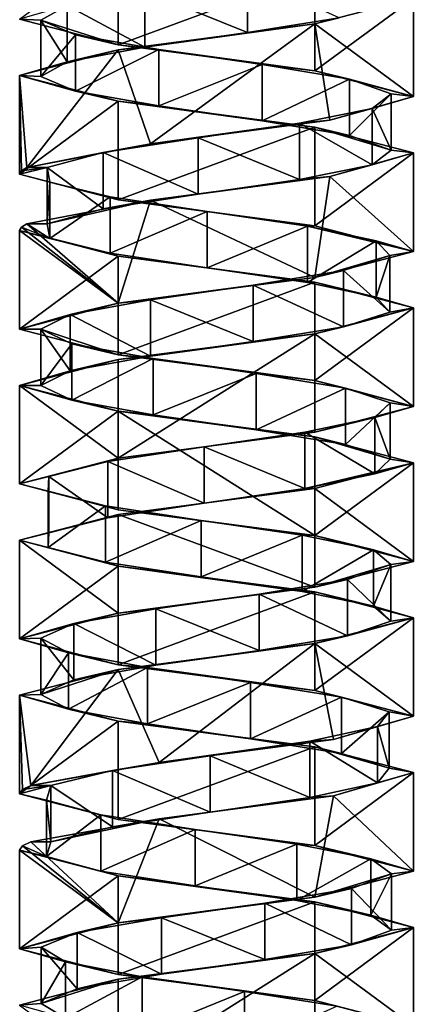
# Model space of a CAD drawing. Header units: millimetres. Extents: x -112 to 112, y -106 to 1587.
# Tile 102 of 158: x 48 to 62, y 808 to 843. Entities that reach past the tile are written whole.
import ezdxf

# ---------------------------------------------------------------- set-up
doc = ezdxf.new("R2010")
doc.units = ezdxf.units.MM
doc.header["$LTSCALE"] = 65.185185
for name, color, linetype in [('536', 7, 'CONTINUOUS'), ('537', 7, 'CONTINUOUS'), ('538', 7, 'CONTINUOUS'), ('539', 7, 'CONTINUOUS'), ('540', 7, 'CONTINUOUS'), ('541', 7, 'CONTINUOUS'), ('542', 7, 'CONTINUOUS'), ('543', 7, 'CONTINUOUS'), ('544', 7, 'CONTINUOUS'), ('658', 7, 'CONTINUOUS'), ('659', 7, 'CONTINUOUS'), ('660', 7, 'CONTINUOUS'), ('661', 7, 'CONTINUOUS'), ('662', 7, 'CONTINUOUS'), ('663', 7, 'CONTINUOUS'), ('664', 7, 'CONTINUOUS'), ('732', 7, 'CONTINUOUS'), ('733', 7, 'CONTINUOUS'), ('734', 7, 'CONTINUOUS'), ('735', 7, 'CONTINUOUS'), ('736', 7, 'CONTINUOUS'), ('737', 7, 'CONTINUOUS'), ('738', 7, 'CONTINUOUS')]:
    doc.layers.add(name, color=color, linetype=linetype)

msp = doc.modelspace()

# ---------------------------------------------------------------- linework, layer by layer
at = {"layer": '536', "linetype": 'CONTINUOUS'}
for points in [[(52.452, 843.707, 5.707), (56.1, 842.23, 6.152), (56.1, 844.23, 6.152), (52.452, 843.707, 5.707)], [(56.1, 842.23, 6.152), (59.367, 842.752, 4.471), (56.1, 844.23, 6.152), (56.1, 842.23, 6.152)], [(49.685, 843.185, 3.289), (52.452, 841.707, 5.707), (52.452, 843.707, 5.707), (49.685, 843.185, 3.289)], [(52.452, 841.707, 5.707), (56.1, 842.23, 6.152), (52.452, 843.707, 5.707), (52.452, 841.707, 5.707)], [(48.756, 842.663, -0.266), (49.685, 841.185, 3.289), (49.685, 843.185, 3.289), (48.756, 842.663, -0.266)], [(49.685, 841.185, 3.289), (52.452, 841.707, 5.707), (49.685, 843.185, 3.289), (49.685, 841.185, 3.289)], [(48.756, 840.663, -0.266), (49.685, 841.185, 3.289), (48.756, 842.663, -0.266), (48.756, 840.663, -0.266)], [(49.985, 842.14, -3.729), (48.756, 840.663, -0.266), (48.756, 842.663, -0.266), (49.985, 842.14, -3.729)], [(49.985, 840.14, -3.729), (48.756, 840.663, -0.266), (49.985, 842.14, -3.729), (49.985, 840.14, -3.729)], [(52.947, 841.618, -5.903), (49.985, 840.14, -3.729), (49.985, 842.14, -3.729), (52.947, 841.618, -5.903)], [(52.947, 839.618, -5.903), (49.985, 840.14, -3.729), (52.947, 841.618, -5.903), (52.947, 839.618, -5.903)], [(56.62, 841.096, -6.036), (52.947, 839.618, -5.903), (52.947, 841.618, -5.903), (56.62, 841.096, -6.036)], [(56.62, 839.096, -6.036), (52.947, 839.618, -5.903), (56.62, 841.096, -6.036), (56.62, 839.096, -6.036)], [(59.732, 840.573, -4.083), (56.62, 839.096, -6.036), (56.62, 841.096, -6.036), (59.732, 840.573, -4.083)], [(59.732, 838.573, -4.083), (56.62, 839.096, -6.036), (59.732, 840.573, -4.083), (59.732, 838.573, -4.083)], [(61.209, 840.051, -0.718), (59.732, 838.573, -4.083), (59.732, 840.573, -4.083), (61.209, 840.051, -0.718)], [(61.209, 838.051, -0.718), (59.732, 838.573, -4.083), (61.209, 840.051, -0.718), (61.209, 838.051, -0.718)], [(60.539, 839.528, 2.895), (61.209, 838.051, -0.718), (61.209, 840.051, -0.718), (60.539, 839.528, 2.895)], [(57.954, 839.006, 5.508), (60.539, 837.528, 2.895), (60.539, 839.528, 2.895), (57.954, 839.006, 5.508)], [(60.539, 837.528, 2.895), (61.209, 838.051, -0.718), (60.539, 839.528, 2.895), (60.539, 837.528, 2.895)], [(54.348, 838.484, 6.216), (57.954, 837.006, 5.508), (57.954, 839.006, 5.508), (54.348, 838.484, 6.216)], [(57.954, 837.006, 5.508), (60.539, 837.528, 2.895), (57.954, 839.006, 5.508), (57.954, 837.006, 5.508)], [(50.968, 837.961, 4.775), (54.348, 836.484, 6.216), (54.348, 838.484, 6.216), (50.968, 837.961, 4.775)], [(54.348, 836.484, 6.216), (57.954, 837.006, 5.508), (54.348, 838.484, 6.216), (54.348, 836.484, 6.216)], [(48.981, 837.439, 1.684), (50.968, 835.961, 4.775), (50.968, 837.961, 4.775), (48.981, 837.439, 1.684)], [(50.968, 835.961, 4.775), (54.348, 836.484, 6.216), (50.968, 837.961, 4.775), (50.968, 835.961, 4.775)], [(48.981, 835.439, 1.684), (50.968, 835.961, 4.775), (48.981, 837.439, 1.684), (48.981, 835.439, 1.684)]]:
    msp.add_3dface(points, dxfattribs=at)
at = {"layer": '537', "linetype": 'CONTINUOUS'}
for points in [[(62, 843.45), (59.367, 842.752, 4.471), (58.5, 842.533, 6.062), (62, 843.45)], [(58.5, 842.533, 6.062), (52.452, 841.707, 5.707), (51.5, 841.617, 6.062), (58.5, 842.533, 6.062)], [(56.1, 842.23, 6.152), (52.452, 841.707, 5.707), (58.5, 842.533, 6.062), (56.1, 842.23, 6.152)], [(59.367, 842.752, 4.471), (56.1, 842.23, 6.152), (58.5, 842.533, 6.062), (59.367, 842.752, 4.471)], [(51.5, 841.617, 6.062), (49.685, 841.185, 3.289), (48, 840.7), (51.5, 841.617, 6.062)], [(52.452, 841.707, 5.707), (49.685, 841.185, 3.289), (51.5, 841.617, 6.062), (52.452, 841.707, 5.707)], [(49.685, 841.185, 3.289), (48.756, 840.663, -0.266), (48, 840.7), (49.685, 841.185, 3.289)], [(48.756, 840.663, -0.266), (49.985, 840.14, -3.729), (48, 840.7), (48.756, 840.663, -0.266)], [(48, 840.7), (49.985, 840.14, -3.729), (51.5, 839.783, -6.062), (48, 840.7)], [(49.985, 840.14, -3.729), (52.947, 839.618, -5.903), (51.5, 839.783, -6.062), (49.985, 840.14, -3.729)], [(52.947, 839.618, -5.903), (56.62, 839.096, -6.036), (51.5, 839.783, -6.062), (52.947, 839.618, -5.903)], [(51.5, 839.783, -6.062), (56.62, 839.096, -6.036), (58.5, 838.867, -6.062), (51.5, 839.783, -6.062)], [(56.62, 839.096, -6.036), (59.732, 838.573, -4.083), (58.5, 838.867, -6.062), (56.62, 839.096, -6.036)], [(59.732, 838.573, -4.083), (61.209, 838.051, -0.718), (58.5, 838.867, -6.062), (59.732, 838.573, -4.083)], [(58.5, 838.867, -6.062), (61.209, 838.051, -0.718), (62, 837.95), (58.5, 838.867, -6.062)], [(62, 837.95), (60.539, 837.528, 2.895), (59.036, 837.113, 5.719), (62, 837.95)], [(61.209, 838.051, -0.718), (60.539, 837.528, 2.895), (62, 837.95), (61.209, 838.051, -0.718)], [(60.539, 837.528, 2.895), (57.954, 837.006, 5.508), (59.036, 837.113, 5.719), (60.539, 837.528, 2.895)], [(59.036, 837.113, 5.719), (54.348, 836.484, 6.216), (52.654, 836.276, 6.595), (59.036, 837.113, 5.719)], [(57.954, 837.006, 5.508), (54.348, 836.484, 6.216), (59.036, 837.113, 5.719), (57.954, 837.006, 5.508)], [(54.348, 836.484, 6.216), (50.968, 835.961, 4.775), (52.654, 836.276, 6.595), (54.348, 836.484, 6.216)], [(52.654, 836.276, 6.595), (48.981, 835.439, 1.684), (48.259, 835.439, 1.886), (52.654, 836.276, 6.595)], [(50.968, 835.961, 4.775), (48.981, 835.439, 1.684), (52.654, 836.276, 6.595), (50.968, 835.961, 4.775)]]:
    msp.add_3dface(points, dxfattribs=at)
at = {"layer": '538', "linetype": 'CONTINUOUS'}
for points in [[(48.756, 842.663, -0.266), (49.685, 843.185, 3.289), (48, 842.7), (48.756, 842.663, -0.266)], [(51.5, 841.783, -6.062), (48.756, 842.663, -0.266), (48, 842.7), (51.5, 841.783, -6.062)], [(49.985, 842.14, -3.729), (48.756, 842.663, -0.266), (51.5, 841.783, -6.062), (49.985, 842.14, -3.729)], [(52.947, 841.618, -5.903), (49.985, 842.14, -3.729), (51.5, 841.783, -6.062), (52.947, 841.618, -5.903)], [(58.5, 840.867, -6.062), (52.947, 841.618, -5.903), (51.5, 841.783, -6.062), (58.5, 840.867, -6.062)], [(56.62, 841.096, -6.036), (52.947, 841.618, -5.903), (58.5, 840.867, -6.062), (56.62, 841.096, -6.036)], [(59.732, 840.573, -4.083), (56.62, 841.096, -6.036), (58.5, 840.867, -6.062), (59.732, 840.573, -4.083)], [(62, 839.95), (59.732, 840.573, -4.083), (58.5, 840.867, -6.062), (62, 839.95)], [(61.209, 840.051, -0.718), (59.732, 840.573, -4.083), (62, 839.95), (61.209, 840.051, -0.718)], [(60.539, 839.528, 2.895), (61.209, 840.051, -0.718), (62, 839.95), (60.539, 839.528, 2.895)], [(59.036, 839.113, 5.719), (60.539, 839.528, 2.895), (62, 839.95), (59.036, 839.113, 5.719)], [(57.954, 839.006, 5.508), (60.539, 839.528, 2.895), (59.036, 839.113, 5.719), (57.954, 839.006, 5.508)], [(52.654, 838.276, 6.595), (57.954, 839.006, 5.508), (59.036, 839.113, 5.719), (52.654, 838.276, 6.595)], [(54.348, 838.484, 6.216), (57.954, 839.006, 5.508), (52.654, 838.276, 6.595), (54.348, 838.484, 6.216)], [(48.259, 837.439, 1.886), (50.968, 837.961, 4.775), (52.654, 838.276, 6.595), (48.259, 837.439, 1.886)], [(50.968, 837.961, 4.775), (54.348, 838.484, 6.216), (52.654, 838.276, 6.595), (50.968, 837.961, 4.775)], [(48.981, 837.439, 1.684), (50.968, 837.961, 4.775), (48.259, 837.439, 1.886), (48.981, 837.439, 1.684)]]:
    msp.add_3dface(points, dxfattribs=at)
at = {"layer": '539', "linetype": 'CONTINUOUS'}
for points in [[(48.981, 835.439, 1.684), (48.981, 837.439, 1.684), (49.075, 836.916, -1.989), (48.981, 835.439, 1.684)], [(49.075, 834.916, -1.989), (48.981, 835.439, 1.684), (49.075, 836.916, -1.989), (49.075, 834.916, -1.989)], [(51.217, 836.394, -4.975), (49.075, 834.916, -1.989), (49.075, 836.916, -1.989), (51.217, 836.394, -4.975)], [(51.217, 834.394, -4.975), (49.075, 834.916, -1.989), (51.217, 836.394, -4.975), (51.217, 834.394, -4.975)], [(54.667, 835.872, -6.241), (51.217, 834.394, -4.975), (51.217, 836.394, -4.975), (54.667, 835.872, -6.241)], [(54.667, 833.872, -6.241), (51.217, 834.394, -4.975), (54.667, 835.872, -6.241), (54.667, 833.872, -6.241)], [(58.232, 835.349, -5.349), (54.667, 833.872, -6.241), (54.667, 835.872, -6.241), (58.232, 835.349, -5.349)], [(58.232, 833.349, -5.349), (54.667, 833.872, -6.241), (58.232, 835.349, -5.349), (58.232, 833.349, -5.349)], [(60.68, 834.827, -2.608), (58.232, 833.349, -5.349), (58.232, 835.349, -5.349), (60.68, 834.827, -2.608)], [(60.68, 832.827, -2.608), (58.232, 833.349, -5.349), (60.68, 834.827, -2.608), (60.68, 832.827, -2.608)], [(61.164, 834.304, 1.034), (60.68, 832.827, -2.608), (60.68, 834.827, -2.608), (61.164, 834.304, 1.034)], [(59.517, 833.782, 4.319), (61.164, 832.304, 1.034), (61.164, 834.304, 1.034), (59.517, 833.782, 4.319)], [(61.164, 832.304, 1.034), (60.68, 832.827, -2.608), (61.164, 834.304, 1.034), (61.164, 832.304, 1.034)], [(56.309, 833.26, 6.111), (59.517, 831.782, 4.319), (59.517, 833.782, 4.319), (56.309, 833.26, 6.111)], [(59.517, 831.782, 4.319), (61.164, 832.304, 1.034), (59.517, 833.782, 4.319), (59.517, 831.782, 4.319)], [(52.648, 832.737, 5.791), (56.309, 831.26, 6.111), (56.309, 833.26, 6.111), (52.648, 832.737, 5.791)], [(56.309, 831.26, 6.111), (59.517, 831.782, 4.319), (56.309, 833.26, 6.111), (56.309, 831.26, 6.111)], [(49.801, 832.215, 3.468), (52.648, 830.737, 5.791), (52.648, 832.737, 5.791), (49.801, 832.215, 3.468)], [(52.648, 830.737, 5.791), (56.309, 831.26, 6.111), (52.648, 832.737, 5.791), (52.648, 830.737, 5.791)], [(48.75, 831.693, -0.053), (49.801, 830.215, 3.468), (49.801, 832.215, 3.468), (48.75, 831.693, -0.053)], [(49.801, 830.215, 3.468), (52.648, 830.737, 5.791), (49.801, 832.215, 3.468), (49.801, 830.215, 3.468)], [(48.75, 829.693, -0.053), (49.801, 830.215, 3.468), (48.75, 831.693, -0.053), (48.75, 829.693, -0.053)], [(49.86, 831.17, -3.556), (48.75, 829.693, -0.053), (48.75, 831.693, -0.053), (49.86, 831.17, -3.556)], [(49.86, 829.17, -3.556), (48.75, 829.693, -0.053), (49.86, 831.17, -3.556), (49.86, 829.17, -3.556)], [(52.747, 830.648, -5.83), (49.86, 829.17, -3.556), (49.86, 831.17, -3.556), (52.747, 830.648, -5.83)], [(52.747, 828.648, -5.83), (49.86, 829.17, -3.556), (52.747, 830.648, -5.83), (52.747, 828.648, -5.83)], [(56.413, 830.125, -6.088), (52.747, 828.648, -5.83), (52.747, 830.648, -5.83), (56.413, 830.125, -6.088)], [(56.413, 828.125, -6.088), (52.747, 828.648, -5.83), (56.413, 830.125, -6.088), (56.413, 828.125, -6.088)], [(59.59, 829.603, -4.242), (56.413, 828.125, -6.088), (56.413, 830.125, -6.088), (59.59, 829.603, -4.242)], [(59.59, 827.603, -4.242), (56.413, 828.125, -6.088), (59.59, 829.603, -4.242), (59.59, 827.603, -4.242)], [(61.181, 829.081, -0.929), (59.59, 827.603, -4.242), (59.59, 829.603, -4.242), (61.181, 829.081, -0.929)], [(61.181, 827.081, -0.929), (59.59, 827.603, -4.242), (61.181, 829.081, -0.929), (61.181, 827.081, -0.929)], [(60.634, 828.558, 2.705), (61.181, 827.081, -0.929), (61.181, 829.081, -0.929), (60.634, 828.558, 2.705)], [(58.14, 828.036, 5.404), (60.634, 826.558, 2.705), (60.634, 828.558, 2.705), (58.14, 828.036, 5.404)], [(60.634, 826.558, 2.705), (61.181, 827.081, -0.929), (60.634, 828.558, 2.705), (60.634, 826.558, 2.705)], [(54.561, 827.513, 6.235), (58.14, 826.036, 5.404), (58.14, 828.036, 5.404), (54.561, 827.513, 6.235)], [(58.14, 826.036, 5.404), (60.634, 826.558, 2.705), (58.14, 828.036, 5.404), (58.14, 826.036, 5.404)], [(51.133, 826.991, 4.91), (54.561, 825.513, 6.235), (54.561, 827.513, 6.235), (51.133, 826.991, 4.91)], [(54.561, 825.513, 6.235), (58.14, 826.036, 5.404), (54.561, 827.513, 6.235), (54.561, 825.513, 6.235)], [(49.042, 826.469, 1.888), (51.133, 824.991, 4.91), (51.133, 826.991, 4.91), (49.042, 826.469, 1.888)], [(51.133, 824.991, 4.91), (54.561, 825.513, 6.235), (51.133, 826.991, 4.91), (51.133, 824.991, 4.91)], [(49.011, 825.946, -1.786), (49.042, 824.469, 1.888), (49.042, 826.469, 1.888), (49.011, 825.946, -1.786)], [(49.042, 824.469, 1.888), (51.133, 824.991, 4.91), (49.042, 826.469, 1.888), (49.042, 824.469, 1.888)], [(49.011, 823.946, -1.786), (49.042, 824.469, 1.888), (49.011, 825.946, -1.786), (49.011, 823.946, -1.786)], [(51.05, 825.424, -4.843), (49.011, 823.946, -1.786), (49.011, 825.946, -1.786), (51.05, 825.424, -4.843)], [(51.05, 823.424, -4.843), (49.011, 823.946, -1.786), (51.05, 825.424, -4.843), (51.05, 823.424, -4.843)], [(54.455, 824.901, -6.226), (51.05, 823.424, -4.843), (51.05, 825.424, -4.843), (54.455, 824.901, -6.226)], [(54.455, 822.901, -6.226), (51.05, 823.424, -4.843), (54.455, 824.901, -6.226), (54.455, 822.901, -6.226)], [(58.048, 824.379, -5.457), (54.455, 822.901, -6.226), (54.455, 824.901, -6.226), (58.048, 824.379, -5.457)], [(58.048, 822.379, -5.457), (54.455, 822.901, -6.226), (58.048, 824.379, -5.457), (58.048, 822.379, -5.457)], [(60.587, 823.857, -2.801), (58.048, 822.379, -5.457), (58.048, 824.379, -5.457), (60.587, 823.857, -2.801)], [(60.587, 821.857, -2.801), (58.048, 822.379, -5.457), (60.587, 823.857, -2.801), (60.587, 821.857, -2.801)], [(61.196, 823.334, 0.824), (60.587, 821.857, -2.801), (60.587, 823.857, -2.801), (61.196, 823.334, 0.824)], [(59.662, 822.812, 4.163), (61.196, 821.334, 0.824), (61.196, 823.334, 0.824), (59.662, 822.812, 4.163)], [(61.196, 821.334, 0.824), (60.587, 821.857, -2.801), (61.196, 823.334, 0.824), (61.196, 821.334, 0.824)], [(56.517, 822.29, 6.063), (59.662, 820.812, 4.163), (59.662, 822.812, 4.163), (56.517, 822.29, 6.063)], [(59.662, 820.812, 4.163), (61.196, 821.334, 0.824), (59.662, 822.812, 4.163), (59.662, 820.812, 4.163)], [(52.847, 821.767, 5.867), (56.517, 820.29, 6.063), (56.517, 822.29, 6.063), (52.847, 821.767, 5.867)], [(56.517, 820.29, 6.063), (59.662, 820.812, 4.163), (56.517, 822.29, 6.063), (56.517, 820.29, 6.063)], [(49.922, 821.245, 3.643), (52.847, 819.767, 5.867), (52.847, 821.767, 5.867), (49.922, 821.245, 3.643)], [(52.847, 819.767, 5.867), (56.517, 820.29, 6.063), (52.847, 821.767, 5.867), (52.847, 819.767, 5.867)], [(48.752, 820.722, 0.16), (49.922, 819.245, 3.643), (49.922, 821.245, 3.643), (48.752, 820.722, 0.16)], [(49.922, 819.245, 3.643), (52.847, 819.767, 5.867), (49.922, 821.245, 3.643), (49.922, 819.245, 3.643)], [(48.752, 818.722, 0.16), (49.922, 819.245, 3.643), (48.752, 820.722, 0.16), (48.752, 818.722, 0.16)], [(49.742, 820.2, -3.379), (48.752, 818.722, 0.16), (48.752, 820.722, 0.16), (49.742, 820.2, -3.379)], [(49.742, 818.2, -3.379), (48.752, 818.722, 0.16), (49.742, 820.2, -3.379), (49.742, 818.2, -3.379)], [(52.55, 819.678, -5.75), (49.742, 818.2, -3.379), (49.742, 820.2, -3.379), (52.55, 819.678, -5.75)], [(52.55, 817.678, -5.75), (49.742, 818.2, -3.379), (52.55, 819.678, -5.75), (52.55, 817.678, -5.75)], [(56.205, 819.155, -6.133), (52.55, 817.678, -5.75), (52.55, 819.678, -5.75), (56.205, 819.155, -6.133)], [(56.205, 817.155, -6.133), (52.55, 817.678, -5.75), (56.205, 819.155, -6.133), (56.205, 817.155, -6.133)], [(59.443, 818.633, -4.396), (56.205, 817.155, -6.133), (56.205, 819.155, -6.133), (59.443, 818.633, -4.396)], [(59.443, 816.633, -4.396), (56.205, 817.155, -6.133), (59.443, 818.633, -4.396), (59.443, 816.633, -4.396)], [(61.145, 818.11, -1.139), (59.443, 816.633, -4.396), (59.443, 818.633, -4.396), (61.145, 818.11, -1.139)], [(61.145, 816.11, -1.139), (59.443, 816.633, -4.396), (61.145, 818.11, -1.139), (61.145, 816.11, -1.139)], [(60.723, 817.588, 2.511), (61.145, 816.11, -1.139), (61.145, 818.11, -1.139), (60.723, 817.588, 2.511)], [(58.323, 817.066, 5.294), (60.723, 815.588, 2.511), (60.723, 817.588, 2.511), (58.323, 817.066, 5.294)], [(60.723, 815.588, 2.511), (61.145, 816.11, -1.139), (60.723, 817.588, 2.511), (60.723, 815.588, 2.511)], [(54.774, 816.543, 6.246), (58.323, 815.066, 5.294), (58.323, 817.066, 5.294), (54.774, 816.543, 6.246)], [(58.323, 815.066, 5.294), (60.723, 815.588, 2.511), (58.323, 817.066, 5.294), (58.323, 815.066, 5.294)], [(51.303, 816.021, 5.039), (54.774, 814.543, 6.246), (54.774, 816.543, 6.246), (51.303, 816.021, 5.039)], [(54.774, 814.543, 6.246), (58.323, 815.066, 5.294), (54.774, 816.543, 6.246), (54.774, 814.543, 6.246)], [(49.11, 815.499, 2.09), (51.303, 814.021, 5.039), (51.303, 816.021, 5.039), (49.11, 815.499, 2.09)], [(51.303, 814.021, 5.039), (54.774, 814.543, 6.246), (51.303, 816.021, 5.039), (51.303, 814.021, 5.039)], [(49.11, 813.499, 2.09), (51.303, 814.021, 5.039), (49.11, 815.499, 2.09), (49.11, 813.499, 2.09)]]:
    msp.add_3dface(points, dxfattribs=at)
at = {"layer": '540', "linetype": 'CONTINUOUS'}
for points in [[(48.259, 835.439, 1.886), (49.075, 834.916, -1.989), (48.065, 835.319, 0.952), (48.259, 835.439, 1.886)], [(48.259, 835.439, 1.886), (48.981, 835.439, 1.684), (49.075, 834.916, -1.989), (48.259, 835.439, 1.886)], [(48.065, 835.319, 0.952), (49.075, 834.916, -1.989), (48, 835.2), (48.065, 835.319, 0.952)], [(49.075, 834.916, -1.989), (51.217, 834.394, -4.975), (48, 835.2), (49.075, 834.916, -1.989)], [(48, 835.2), (51.217, 834.394, -4.975), (51.5, 834.283, -6.062), (48, 835.2)], [(51.217, 834.394, -4.975), (54.667, 833.872, -6.241), (51.5, 834.283, -6.062), (51.217, 834.394, -4.975)], [(51.5, 834.283, -6.062), (54.667, 833.872, -6.241), (58.5, 833.367, -6.062), (51.5, 834.283, -6.062)], [(54.667, 833.872, -6.241), (58.232, 833.349, -5.349), (58.5, 833.367, -6.062), (54.667, 833.872, -6.241)], [(58.232, 833.349, -5.349), (60.68, 832.827, -2.608), (58.5, 833.367, -6.062), (58.232, 833.349, -5.349)], [(60.68, 832.827, -2.608), (62, 832.45), (58.5, 833.367, -6.062), (60.68, 832.827, -2.608)], [(60.68, 832.827, -2.608), (61.164, 832.304, 1.034), (62, 832.45), (60.68, 832.827, -2.608)], [(62, 832.45), (59.517, 831.782, 4.319), (58.5, 831.533, 6.062), (62, 832.45)], [(61.164, 832.304, 1.034), (59.517, 831.782, 4.319), (62, 832.45), (61.164, 832.304, 1.034)], [(59.517, 831.782, 4.319), (56.309, 831.26, 6.111), (58.5, 831.533, 6.062), (59.517, 831.782, 4.319)], [(58.5, 831.533, 6.062), (52.648, 830.737, 5.791), (51.5, 830.617, 6.062), (58.5, 831.533, 6.062)], [(56.309, 831.26, 6.111), (52.648, 830.737, 5.791), (58.5, 831.533, 6.062), (56.309, 831.26, 6.111)], [(51.5, 830.617, 6.062), (49.801, 830.215, 3.468), (48, 829.7), (51.5, 830.617, 6.062)], [(52.648, 830.737, 5.791), (49.801, 830.215, 3.468), (51.5, 830.617, 6.062), (52.648, 830.737, 5.791)], [(49.801, 830.215, 3.468), (48.75, 829.693, -0.053), (48, 829.7), (49.801, 830.215, 3.468)], [(48.75, 829.693, -0.053), (49.86, 829.17, -3.556), (48, 829.7), (48.75, 829.693, -0.053)], [(48, 829.7), (49.86, 829.17, -3.556), (51.5, 828.783, -6.062), (48, 829.7)], [(49.86, 829.17, -3.556), (52.747, 828.648, -5.83), (51.5, 828.783, -6.062), (49.86, 829.17, -3.556)], [(52.747, 828.648, -5.83), (56.413, 828.125, -6.088), (51.5, 828.783, -6.062), (52.747, 828.648, -5.83)], [(51.5, 828.783, -6.062), (56.413, 828.125, -6.088), (58.5, 827.867, -6.062), (51.5, 828.783, -6.062)], [(56.413, 828.125, -6.088), (59.59, 827.603, -4.242), (58.5, 827.867, -6.062), (56.413, 828.125, -6.088)], [(59.59, 827.603, -4.242), (61.181, 827.081, -0.929), (58.5, 827.867, -6.062), (59.59, 827.603, -4.242)], [(58.5, 827.867, -6.062), (61.181, 827.081, -0.929), (62, 826.95), (58.5, 827.867, -6.062)], [(61.181, 827.081, -0.929), (60.634, 826.558, 2.705), (62, 826.95), (61.181, 827.081, -0.929)], [(60.634, 826.558, 2.705), (58.14, 826.036, 5.404), (62, 826.95), (60.634, 826.558, 2.705)], [(62, 826.95), (58.14, 826.036, 5.404), (58.5, 826.033, 6.062), (62, 826.95)], [(58.5, 826.033, 6.062), (54.561, 825.513, 6.235), (51.5, 825.117, 6.062), (58.5, 826.033, 6.062)], [(58.14, 826.036, 5.404), (54.561, 825.513, 6.235), (58.5, 826.033, 6.062), (58.14, 826.036, 5.404)], [(54.561, 825.513, 6.235), (51.133, 824.991, 4.91), (51.5, 825.117, 6.062), (54.561, 825.513, 6.235)], [(51.5, 825.117, 6.062), (49.042, 824.469, 1.888), (48, 824.2), (51.5, 825.117, 6.062)], [(51.133, 824.991, 4.91), (49.042, 824.469, 1.888), (51.5, 825.117, 6.062), (51.133, 824.991, 4.91)], [(49.042, 824.469, 1.888), (49.011, 823.946, -1.786), (48, 824.2), (49.042, 824.469, 1.888)], [(49.011, 823.946, -1.786), (51.05, 823.424, -4.843), (48, 824.2), (49.011, 823.946, -1.786)], [(48, 824.2), (51.05, 823.424, -4.843), (51.5, 823.283, -6.062), (48, 824.2)], [(51.05, 823.424, -4.843), (54.455, 822.901, -6.226), (51.5, 823.283, -6.062), (51.05, 823.424, -4.843)], [(54.455, 822.901, -6.226), (58.048, 822.379, -5.457), (51.5, 823.283, -6.062), (54.455, 822.901, -6.226)], [(51.5, 823.283, -6.062), (58.048, 822.379, -5.457), (58.5, 822.367, -6.062), (51.5, 823.283, -6.062)], [(58.048, 822.379, -5.457), (60.587, 821.857, -2.801), (58.5, 822.367, -6.062), (58.048, 822.379, -5.457)], [(58.5, 822.367, -6.062), (60.587, 821.857, -2.801), (62, 821.45), (58.5, 822.367, -6.062)], [(60.587, 821.857, -2.801), (61.196, 821.334, 0.824), (62, 821.45), (60.587, 821.857, -2.801)], [(62, 821.45), (59.662, 820.812, 4.163), (58.5, 820.533, 6.062), (62, 821.45)], [(61.196, 821.334, 0.824), (59.662, 820.812, 4.163), (62, 821.45), (61.196, 821.334, 0.824)], [(59.662, 820.812, 4.163), (56.517, 820.29, 6.063), (58.5, 820.533, 6.062), (59.662, 820.812, 4.163)], [(58.5, 820.533, 6.062), (52.847, 819.767, 5.867), (51.5, 819.617, 6.062), (58.5, 820.533, 6.062)], [(56.517, 820.29, 6.063), (52.847, 819.767, 5.867), (58.5, 820.533, 6.062), (56.517, 820.29, 6.063)], [(52.847, 819.767, 5.867), (49.922, 819.245, 3.643), (51.5, 819.617, 6.062), (52.847, 819.767, 5.867)], [(51.5, 819.617, 6.062), (48.752, 818.722, 0.16), (48, 818.7), (51.5, 819.617, 6.062)], [(49.922, 819.245, 3.643), (48.752, 818.722, 0.16), (51.5, 819.617, 6.062), (49.922, 819.245, 3.643)], [(48.752, 818.722, 0.16), (49.742, 818.2, -3.379), (48, 818.7), (48.752, 818.722, 0.16)], [(48, 818.7), (49.742, 818.2, -3.379), (51.5, 817.783, -6.062), (48, 818.7)], [(49.742, 818.2, -3.379), (52.55, 817.678, -5.75), (51.5, 817.783, -6.062), (49.742, 818.2, -3.379)], [(52.55, 817.678, -5.75), (56.205, 817.155, -6.133), (51.5, 817.783, -6.062), (52.55, 817.678, -5.75)], [(51.5, 817.783, -6.062), (56.205, 817.155, -6.133), (58.5, 816.867, -6.062), (51.5, 817.783, -6.062)], [(56.205, 817.155, -6.133), (59.443, 816.633, -4.396), (58.5, 816.867, -6.062), (56.205, 817.155, -6.133)], [(59.443, 816.633, -4.396), (61.145, 816.11, -1.139), (58.5, 816.867, -6.062), (59.443, 816.633, -4.396)], [(58.5, 816.867, -6.062), (61.145, 816.11, -1.139), (62, 815.95), (58.5, 816.867, -6.062)], [(62, 815.95), (60.723, 815.588, 2.511), (59.165, 815.133, 5.626), (62, 815.95)], [(61.145, 816.11, -1.139), (60.723, 815.588, 2.511), (62, 815.95), (61.145, 816.11, -1.139)], [(60.723, 815.588, 2.511), (58.323, 815.066, 5.294), (59.165, 815.133, 5.626), (60.723, 815.588, 2.511)], [(59.165, 815.133, 5.626), (54.774, 814.543, 6.246), (52.956, 814.316, 6.695), (59.165, 815.133, 5.626)], [(58.323, 815.066, 5.294), (54.774, 814.543, 6.246), (59.165, 815.133, 5.626), (58.323, 815.066, 5.294)], [(54.774, 814.543, 6.246), (51.303, 814.021, 5.039), (52.956, 814.316, 6.695), (54.774, 814.543, 6.246)], [(52.956, 814.316, 6.695), (49.11, 813.499, 2.09), (48.403, 813.499, 2.341), (52.956, 814.316, 6.695)], [(51.303, 814.021, 5.039), (49.11, 813.499, 2.09), (52.956, 814.316, 6.695), (51.303, 814.021, 5.039)]]:
    msp.add_3dface(points, dxfattribs=at)
at = {"layer": '541', "linetype": 'CONTINUOUS'}
for points in [[(49.075, 836.916, -1.989), (48.981, 837.439, 1.684), (48, 837.2), (49.075, 836.916, -1.989)], [(48, 837.2), (48.981, 837.439, 1.684), (48.065, 837.319, 0.952), (48, 837.2)], [(51.5, 836.283, -6.062), (49.075, 836.916, -1.989), (48, 837.2), (51.5, 836.283, -6.062)], [(48.981, 837.439, 1.684), (48.259, 837.439, 1.886), (48.065, 837.319, 0.952), (48.981, 837.439, 1.684)], [(51.217, 836.394, -4.975), (49.075, 836.916, -1.989), (51.5, 836.283, -6.062), (51.217, 836.394, -4.975)], [(54.667, 835.872, -6.241), (51.217, 836.394, -4.975), (51.5, 836.283, -6.062), (54.667, 835.872, -6.241)], [(58.5, 835.367, -6.062), (54.667, 835.872, -6.241), (51.5, 836.283, -6.062), (58.5, 835.367, -6.062)], [(58.232, 835.349, -5.349), (54.667, 835.872, -6.241), (58.5, 835.367, -6.062), (58.232, 835.349, -5.349)], [(62, 834.45), (58.232, 835.349, -5.349), (58.5, 835.367, -6.062), (62, 834.45)], [(60.68, 834.827, -2.608), (58.232, 835.349, -5.349), (62, 834.45), (60.68, 834.827, -2.608)], [(61.164, 834.304, 1.034), (60.68, 834.827, -2.608), (62, 834.45), (61.164, 834.304, 1.034)], [(58.5, 833.533, 6.062), (61.164, 834.304, 1.034), (62, 834.45), (58.5, 833.533, 6.062)], [(59.517, 833.782, 4.319), (61.164, 834.304, 1.034), (58.5, 833.533, 6.062), (59.517, 833.782, 4.319)], [(56.309, 833.26, 6.111), (59.517, 833.782, 4.319), (58.5, 833.533, 6.062), (56.309, 833.26, 6.111)], [(51.5, 832.617, 6.062), (56.309, 833.26, 6.111), (58.5, 833.533, 6.062), (51.5, 832.617, 6.062)], [(52.648, 832.737, 5.791), (56.309, 833.26, 6.111), (51.5, 832.617, 6.062), (52.648, 832.737, 5.791)], [(49.801, 832.215, 3.468), (52.648, 832.737, 5.791), (51.5, 832.617, 6.062), (49.801, 832.215, 3.468)], [(48, 831.7), (49.801, 832.215, 3.468), (51.5, 832.617, 6.062), (48, 831.7)], [(48.75, 831.693, -0.053), (49.801, 832.215, 3.468), (48, 831.7), (48.75, 831.693, -0.053)], [(51.5, 830.783, -6.062), (48.75, 831.693, -0.053), (48, 831.7), (51.5, 830.783, -6.062)], [(49.86, 831.17, -3.556), (48.75, 831.693, -0.053), (51.5, 830.783, -6.062), (49.86, 831.17, -3.556)], [(52.747, 830.648, -5.83), (49.86, 831.17, -3.556), (51.5, 830.783, -6.062), (52.747, 830.648, -5.83)], [(58.5, 829.867, -6.062), (52.747, 830.648, -5.83), (51.5, 830.783, -6.062), (58.5, 829.867, -6.062)], [(56.413, 830.125, -6.088), (52.747, 830.648, -5.83), (58.5, 829.867, -6.062), (56.413, 830.125, -6.088)], [(59.59, 829.603, -4.242), (56.413, 830.125, -6.088), (58.5, 829.867, -6.062), (59.59, 829.603, -4.242)], [(62, 828.95), (59.59, 829.603, -4.242), (58.5, 829.867, -6.062), (62, 828.95)], [(61.181, 829.081, -0.929), (59.59, 829.603, -4.242), (62, 828.95), (61.181, 829.081, -0.929)], [(58.5, 828.033, 6.062), (60.634, 828.558, 2.705), (62, 828.95), (58.5, 828.033, 6.062)], [(60.634, 828.558, 2.705), (61.181, 829.081, -0.929), (62, 828.95), (60.634, 828.558, 2.705)], [(58.14, 828.036, 5.404), (60.634, 828.558, 2.705), (58.5, 828.033, 6.062), (58.14, 828.036, 5.404)], [(51.5, 827.117, 6.062), (54.561, 827.513, 6.235), (58.5, 828.033, 6.062), (51.5, 827.117, 6.062)], [(54.561, 827.513, 6.235), (58.14, 828.036, 5.404), (58.5, 828.033, 6.062), (54.561, 827.513, 6.235)], [(51.133, 826.991, 4.91), (54.561, 827.513, 6.235), (51.5, 827.117, 6.062), (51.133, 826.991, 4.91)], [(48, 826.2), (51.133, 826.991, 4.91), (51.5, 827.117, 6.062), (48, 826.2)], [(49.042, 826.469, 1.888), (51.133, 826.991, 4.91), (48, 826.2), (49.042, 826.469, 1.888)], [(49.011, 825.946, -1.786), (49.042, 826.469, 1.888), (48, 826.2), (49.011, 825.946, -1.786)], [(51.5, 825.283, -6.062), (49.011, 825.946, -1.786), (48, 826.2), (51.5, 825.283, -6.062)], [(51.05, 825.424, -4.843), (49.011, 825.946, -1.786), (51.5, 825.283, -6.062), (51.05, 825.424, -4.843)], [(54.455, 824.901, -6.226), (51.05, 825.424, -4.843), (51.5, 825.283, -6.062), (54.455, 824.901, -6.226)], [(58.5, 824.367, -6.062), (54.455, 824.901, -6.226), (51.5, 825.283, -6.062), (58.5, 824.367, -6.062)], [(58.048, 824.379, -5.457), (54.455, 824.901, -6.226), (58.5, 824.367, -6.062), (58.048, 824.379, -5.457)], [(60.587, 823.857, -2.801), (58.048, 824.379, -5.457), (58.5, 824.367, -6.062), (60.587, 823.857, -2.801)], [(62, 823.45), (60.587, 823.857, -2.801), (58.5, 824.367, -6.062), (62, 823.45)], [(61.196, 823.334, 0.824), (60.587, 823.857, -2.801), (62, 823.45), (61.196, 823.334, 0.824)], [(58.5, 822.533, 6.062), (61.196, 823.334, 0.824), (62, 823.45), (58.5, 822.533, 6.062)], [(59.662, 822.812, 4.163), (61.196, 823.334, 0.824), (58.5, 822.533, 6.062), (59.662, 822.812, 4.163)], [(51.5, 821.617, 6.062), (56.517, 822.29, 6.063), (58.5, 822.533, 6.062), (51.5, 821.617, 6.062)], [(56.517, 822.29, 6.063), (59.662, 822.812, 4.163), (58.5, 822.533, 6.062), (56.517, 822.29, 6.063)], [(52.847, 821.767, 5.867), (56.517, 822.29, 6.063), (51.5, 821.617, 6.062), (52.847, 821.767, 5.867)], [(48, 820.7), (49.922, 821.245, 3.643), (51.5, 821.617, 6.062), (48, 820.7)], [(49.922, 821.245, 3.643), (52.847, 821.767, 5.867), (51.5, 821.617, 6.062), (49.922, 821.245, 3.643)], [(48.752, 820.722, 0.16), (49.922, 821.245, 3.643), (48, 820.7), (48.752, 820.722, 0.16)], [(49.742, 820.2, -3.379), (48.752, 820.722, 0.16), (48, 820.7), (49.742, 820.2, -3.379)], [(51.5, 819.783, -6.062), (49.742, 820.2, -3.379), (48, 820.7), (51.5, 819.783, -6.062)], [(52.55, 819.678, -5.75), (49.742, 820.2, -3.379), (51.5, 819.783, -6.062), (52.55, 819.678, -5.75)], [(58.5, 818.867, -6.062), (52.55, 819.678, -5.75), (51.5, 819.783, -6.062), (58.5, 818.867, -6.062)], [(56.205, 819.155, -6.133), (52.55, 819.678, -5.75), (58.5, 818.867, -6.062), (56.205, 819.155, -6.133)], [(59.443, 818.633, -4.396), (56.205, 819.155, -6.133), (58.5, 818.867, -6.062), (59.443, 818.633, -4.396)], [(62, 817.95), (59.443, 818.633, -4.396), (58.5, 818.867, -6.062), (62, 817.95)], [(61.145, 818.11, -1.139), (59.443, 818.633, -4.396), (62, 817.95), (61.145, 818.11, -1.139)], [(60.723, 817.588, 2.511), (61.145, 818.11, -1.139), (62, 817.95), (60.723, 817.588, 2.511)], [(59.165, 817.133, 5.626), (60.723, 817.588, 2.511), (62, 817.95), (59.165, 817.133, 5.626)], [(58.323, 817.066, 5.294), (60.723, 817.588, 2.511), (59.165, 817.133, 5.626), (58.323, 817.066, 5.294)], [(52.956, 816.316, 6.695), (58.323, 817.066, 5.294), (59.165, 817.133, 5.626), (52.956, 816.316, 6.695)], [(54.774, 816.543, 6.246), (58.323, 817.066, 5.294), (52.956, 816.316, 6.695), (54.774, 816.543, 6.246)], [(48.403, 815.499, 2.341), (51.303, 816.021, 5.039), (52.956, 816.316, 6.695), (48.403, 815.499, 2.341)], [(51.303, 816.021, 5.039), (54.774, 816.543, 6.246), (52.956, 816.316, 6.695), (51.303, 816.021, 5.039)], [(49.11, 815.499, 2.09), (51.303, 816.021, 5.039), (48.403, 815.499, 2.341), (49.11, 815.499, 2.09)]]:
    msp.add_3dface(points, dxfattribs=at)
at = {"layer": '542', "linetype": 'CONTINUOUS'}
for points in [[(49.11, 813.499, 2.09), (49.11, 815.499, 2.09), (48.953, 814.976, -1.581), (49.11, 813.499, 2.09)], [(48.953, 812.976, -1.581), (49.11, 813.499, 2.09), (48.953, 814.976, -1.581), (48.953, 812.976, -1.581)], [(50.887, 814.454, -4.706), (48.953, 812.976, -1.581), (48.953, 814.976, -1.581), (50.887, 814.454, -4.706)], [(50.887, 812.454, -4.706), (48.953, 812.976, -1.581), (50.887, 814.454, -4.706), (50.887, 812.454, -4.706)], [(54.243, 813.931, -6.204), (50.887, 812.454, -4.706), (50.887, 814.454, -4.706), (54.243, 813.931, -6.204)], [(54.243, 811.931, -6.204), (50.887, 812.454, -4.706), (54.243, 813.931, -6.204), (54.243, 811.931, -6.204)], [(57.86, 813.409, -5.557), (54.243, 811.931, -6.204), (54.243, 813.931, -6.204), (57.86, 813.409, -5.557)], [(57.86, 811.409, -5.557), (54.243, 811.931, -6.204), (57.86, 813.409, -5.557), (57.86, 811.409, -5.557)], [(60.489, 812.887, -2.989), (57.86, 811.409, -5.557), (57.86, 813.409, -5.557), (60.489, 812.887, -2.989)], [(60.489, 810.887, -2.989), (57.86, 811.409, -5.557), (60.489, 812.887, -2.989), (60.489, 810.887, -2.989)], [(61.22, 812.364, 0.612), (60.489, 810.887, -2.989), (60.489, 812.887, -2.989), (61.22, 812.364, 0.612)], [(59.801, 811.842, 4.002), (61.22, 810.364, 0.612), (61.22, 812.364, 0.612), (59.801, 811.842, 4.002)], [(61.22, 810.364, 0.612), (60.489, 810.887, -2.989), (61.22, 812.364, 0.612), (61.22, 810.364, 0.612)], [(56.723, 811.319, 6.008), (59.801, 809.842, 4.002), (59.801, 811.842, 4.002), (56.723, 811.319, 6.008)], [(59.801, 809.842, 4.002), (61.22, 810.364, 0.612), (59.801, 811.842, 4.002), (59.801, 809.842, 4.002)], [(53.048, 810.797, 5.937), (56.723, 809.319, 6.008), (56.723, 811.319, 6.008), (53.048, 810.797, 5.937)], [(56.723, 809.319, 6.008), (59.801, 809.842, 4.002), (56.723, 811.319, 6.008), (56.723, 809.319, 6.008)], [(50.049, 810.275, 3.814), (53.048, 808.797, 5.937), (53.048, 810.797, 5.937), (50.049, 810.275, 3.814)], [(53.048, 808.797, 5.937), (56.723, 809.319, 6.008), (53.048, 810.797, 5.937), (53.048, 808.797, 5.937)], [(48.761, 809.752, 0.373), (50.049, 808.275, 3.814), (50.049, 810.275, 3.814), (48.761, 809.752, 0.373)], [(50.049, 808.275, 3.814), (53.048, 808.797, 5.937), (50.049, 810.275, 3.814), (50.049, 808.275, 3.814)], [(48.761, 807.752, 0.373), (50.049, 808.275, 3.814), (48.761, 809.752, 0.373), (48.761, 807.752, 0.373)], [(49.63, 809.23, -3.198), (48.761, 807.752, 0.373), (48.761, 809.752, 0.373), (49.63, 809.23, -3.198)], [(49.63, 807.23, -3.198), (48.761, 807.752, 0.373), (49.63, 809.23, -3.198), (49.63, 807.23, -3.198)], [(52.355, 808.707, -5.663), (49.63, 807.23, -3.198), (49.63, 809.23, -3.198), (52.355, 808.707, -5.663)], [(52.355, 806.707, -5.663), (49.63, 807.23, -3.198), (52.355, 808.707, -5.663), (52.355, 806.707, -5.663)], [(55.995, 808.185, -6.17), (52.355, 806.707, -5.663), (52.355, 808.707, -5.663), (55.995, 808.185, -6.17)], [(55.995, 806.185, -6.17), (52.355, 806.707, -5.663), (55.995, 808.185, -6.17), (55.995, 806.185, -6.17)], [(59.29, 807.663, -4.545), (55.995, 806.185, -6.17), (55.995, 808.185, -6.17), (59.29, 807.663, -4.545)]]:
    msp.add_3dface(points, dxfattribs=at)
at = {"layer": '543', "linetype": 'CONTINUOUS'}
for points in [[(48.403, 813.499, 2.341), (48.953, 812.976, -1.581), (48.102, 813.349, 1.188), (48.403, 813.499, 2.341)], [(48.403, 813.499, 2.341), (49.11, 813.499, 2.09), (48.953, 812.976, -1.581), (48.403, 813.499, 2.341)], [(48.102, 813.349, 1.188), (48.953, 812.976, -1.581), (48, 813.2), (48.102, 813.349, 1.188)], [(48.953, 812.976, -1.581), (50.887, 812.454, -4.706), (48, 813.2), (48.953, 812.976, -1.581)], [(48, 813.2), (50.887, 812.454, -4.706), (51.5, 812.283, -6.062), (48, 813.2)], [(50.887, 812.454, -4.706), (54.243, 811.931, -6.204), (51.5, 812.283, -6.062), (50.887, 812.454, -4.706)], [(54.243, 811.931, -6.204), (57.86, 811.409, -5.557), (51.5, 812.283, -6.062), (54.243, 811.931, -6.204)], [(51.5, 812.283, -6.062), (57.86, 811.409, -5.557), (58.5, 811.367, -6.062), (51.5, 812.283, -6.062)], [(57.86, 811.409, -5.557), (60.489, 810.887, -2.989), (58.5, 811.367, -6.062), (57.86, 811.409, -5.557)], [(60.489, 810.887, -2.989), (62, 810.45), (58.5, 811.367, -6.062), (60.489, 810.887, -2.989)], [(60.489, 810.887, -2.989), (61.22, 810.364, 0.612), (62, 810.45), (60.489, 810.887, -2.989)], [(62, 810.45), (59.801, 809.842, 4.002), (58.5, 809.533, 6.062), (62, 810.45)], [(61.22, 810.364, 0.612), (59.801, 809.842, 4.002), (62, 810.45), (61.22, 810.364, 0.612)], [(59.801, 809.842, 4.002), (56.723, 809.319, 6.008), (58.5, 809.533, 6.062), (59.801, 809.842, 4.002)], [(58.5, 809.533, 6.062), (53.048, 808.797, 5.937), (51.5, 808.617, 6.062), (58.5, 809.533, 6.062)], [(56.723, 809.319, 6.008), (53.048, 808.797, 5.937), (58.5, 809.533, 6.062), (56.723, 809.319, 6.008)], [(51.5, 808.617, 6.062), (48.761, 807.752, 0.373), (48, 807.7), (51.5, 808.617, 6.062)], [(50.049, 808.275, 3.814), (48.761, 807.752, 0.373), (51.5, 808.617, 6.062), (50.049, 808.275, 3.814)], [(53.048, 808.797, 5.937), (50.049, 808.275, 3.814), (51.5, 808.617, 6.062), (53.048, 808.797, 5.937)], [(48.761, 807.752, 0.373), (49.63, 807.23, -3.198), (48, 807.7), (48.761, 807.752, 0.373)]]:
    msp.add_3dface(points, dxfattribs=at)
at = {"layer": '544', "linetype": 'CONTINUOUS'}
for points in [[(48.953, 814.976, -1.581), (49.11, 815.499, 2.09), (48, 815.2), (48.953, 814.976, -1.581)], [(48, 815.2), (49.11, 815.499, 2.09), (48.102, 815.349, 1.188), (48, 815.2)], [(51.5, 814.283, -6.062), (48.953, 814.976, -1.581), (48, 815.2), (51.5, 814.283, -6.062)], [(49.11, 815.499, 2.09), (48.403, 815.499, 2.341), (48.102, 815.349, 1.188), (49.11, 815.499, 2.09)], [(50.887, 814.454, -4.706), (48.953, 814.976, -1.581), (51.5, 814.283, -6.062), (50.887, 814.454, -4.706)], [(54.243, 813.931, -6.204), (50.887, 814.454, -4.706), (51.5, 814.283, -6.062), (54.243, 813.931, -6.204)], [(58.5, 813.367, -6.062), (54.243, 813.931, -6.204), (51.5, 814.283, -6.062), (58.5, 813.367, -6.062)], [(57.86, 813.409, -5.557), (54.243, 813.931, -6.204), (58.5, 813.367, -6.062), (57.86, 813.409, -5.557)], [(60.489, 812.887, -2.989), (57.86, 813.409, -5.557), (58.5, 813.367, -6.062), (60.489, 812.887, -2.989)], [(62, 812.45), (60.489, 812.887, -2.989), (58.5, 813.367, -6.062), (62, 812.45)], [(61.22, 812.364, 0.612), (60.489, 812.887, -2.989), (62, 812.45), (61.22, 812.364, 0.612)], [(58.5, 811.533, 6.062), (61.22, 812.364, 0.612), (62, 812.45), (58.5, 811.533, 6.062)], [(59.801, 811.842, 4.002), (61.22, 812.364, 0.612), (58.5, 811.533, 6.062), (59.801, 811.842, 4.002)], [(56.723, 811.319, 6.008), (59.801, 811.842, 4.002), (58.5, 811.533, 6.062), (56.723, 811.319, 6.008)], [(51.5, 810.617, 6.062), (56.723, 811.319, 6.008), (58.5, 811.533, 6.062), (51.5, 810.617, 6.062)], [(53.048, 810.797, 5.937), (56.723, 811.319, 6.008), (51.5, 810.617, 6.062), (53.048, 810.797, 5.937)], [(48, 809.7), (50.049, 810.275, 3.814), (51.5, 810.617, 6.062), (48, 809.7)], [(50.049, 810.275, 3.814), (53.048, 810.797, 5.937), (51.5, 810.617, 6.062), (50.049, 810.275, 3.814)], [(48.761, 809.752, 0.373), (50.049, 810.275, 3.814), (48, 809.7), (48.761, 809.752, 0.373)], [(49.63, 809.23, -3.198), (48.761, 809.752, 0.373), (48, 809.7), (49.63, 809.23, -3.198)], [(51.5, 808.783, -6.062), (49.63, 809.23, -3.198), (48, 809.7), (51.5, 808.783, -6.062)], [(52.355, 808.707, -5.663), (49.63, 809.23, -3.198), (51.5, 808.783, -6.062), (52.355, 808.707, -5.663)], [(58.5, 807.867, -6.062), (52.355, 808.707, -5.663), (51.5, 808.783, -6.062), (58.5, 807.867, -6.062)], [(55.995, 808.185, -6.17), (52.355, 808.707, -5.663), (58.5, 807.867, -6.062), (55.995, 808.185, -6.17)], [(59.29, 807.663, -4.545), (55.995, 808.185, -6.17), (58.5, 807.867, -6.062), (59.29, 807.663, -4.545)], [(62, 806.95), (59.29, 807.663, -4.545), (58.5, 807.867, -6.062), (62, 806.95)]]:
    msp.add_3dface(points, dxfattribs=at)
at = {"layer": '658', "linetype": 'CONTINUOUS'}
for points in [[(62, 843.45), (58.5, 842.533, 6.062), (62, 839.95), (62, 843.45)], [(58.5, 842.533, 6.062), (51.5, 841.617, 6.062), (52.654, 838.276, 6.595), (58.5, 842.533, 6.062)], [(58.5, 842.533, 6.062), (52.654, 838.276, 6.595), (59.036, 839.113, 5.719), (58.5, 842.533, 6.062)], [(58.5, 842.533, 6.062), (59.036, 839.113, 5.719), (62, 839.95), (58.5, 842.533, 6.062)], [(51.5, 841.617, 6.062), (48, 840.7), (48.259, 837.439, 1.886), (51.5, 841.617, 6.062)], [(51.5, 841.617, 6.062), (48.259, 837.439, 1.886), (52.654, 838.276, 6.595), (51.5, 841.617, 6.062)], [(48.259, 837.439, 1.886), (48, 840.7), (48.065, 837.319, 0.952), (48.259, 837.439, 1.886)], [(48, 840.7), (48, 837.2), (48.065, 837.319, 0.952), (48, 840.7)]]:
    msp.add_3dface(points, dxfattribs=at)
at = {"layer": '659', "linetype": 'CONTINUOUS'}
for points in [[(62, 837.95), (59.036, 837.113, 5.719), (62, 834.45), (62, 837.95)], [(59.036, 837.113, 5.719), (52.654, 836.276, 6.595), (58.5, 833.533, 6.062), (59.036, 837.113, 5.719)], [(59.036, 837.113, 5.719), (58.5, 833.533, 6.062), (62, 834.45), (59.036, 837.113, 5.719)], [(52.654, 836.276, 6.595), (48.259, 835.439, 1.886), (51.5, 832.617, 6.062), (52.654, 836.276, 6.595)], [(52.654, 836.276, 6.595), (51.5, 832.617, 6.062), (58.5, 833.533, 6.062), (52.654, 836.276, 6.595)], [(48.259, 835.439, 1.886), (48.065, 835.319, 0.952), (51.5, 832.617, 6.062), (48.259, 835.439, 1.886)], [(48.065, 835.319, 0.952), (48, 835.2), (51.5, 832.617, 6.062), (48.065, 835.319, 0.952)], [(48, 835.2), (48, 831.7), (51.5, 832.617, 6.062), (48, 835.2)]]:
    msp.add_3dface(points, dxfattribs=at)
at = {"layer": '660', "linetype": 'CONTINUOUS'}
for points in [[(62, 832.45), (58.5, 831.533, 6.062), (62, 828.95), (62, 832.45)], [(58.5, 831.533, 6.062), (51.5, 830.617, 6.062), (51.5, 827.117, 6.062), (58.5, 831.533, 6.062)], [(58.5, 831.533, 6.062), (51.5, 827.117, 6.062), (58.5, 828.033, 6.062), (58.5, 831.533, 6.062)], [(58.5, 831.533, 6.062), (58.5, 828.033, 6.062), (62, 828.95), (58.5, 831.533, 6.062)], [(51.5, 830.617, 6.062), (48, 829.7), (51.5, 827.117, 6.062), (51.5, 830.617, 6.062)], [(48, 829.7), (48, 826.2), (51.5, 827.117, 6.062), (48, 829.7)]]:
    msp.add_3dface(points, dxfattribs=at)
at = {"layer": '661', "linetype": 'CONTINUOUS'}
for points in [[(62, 826.95), (58.5, 826.033, 6.062), (62, 823.45), (62, 826.95)], [(58.5, 826.033, 6.062), (51.5, 825.117, 6.062), (58.5, 822.533, 6.062), (58.5, 826.033, 6.062)], [(58.5, 826.033, 6.062), (58.5, 822.533, 6.062), (62, 823.45), (58.5, 826.033, 6.062)], [(51.5, 825.117, 6.062), (48, 824.2), (51.5, 821.617, 6.062), (51.5, 825.117, 6.062)], [(51.5, 825.117, 6.062), (51.5, 821.617, 6.062), (58.5, 822.533, 6.062), (51.5, 825.117, 6.062)], [(48, 824.2), (48, 820.7), (51.5, 821.617, 6.062), (48, 824.2)]]:
    msp.add_3dface(points, dxfattribs=at)
at = {"layer": '662', "linetype": 'CONTINUOUS'}
for points in [[(62, 821.45), (58.5, 820.533, 6.062), (62, 817.95), (62, 821.45)], [(58.5, 820.533, 6.062), (51.5, 819.617, 6.062), (52.956, 816.316, 6.695), (58.5, 820.533, 6.062)], [(58.5, 820.533, 6.062), (52.956, 816.316, 6.695), (59.165, 817.133, 5.626), (58.5, 820.533, 6.062)], [(58.5, 820.533, 6.062), (59.165, 817.133, 5.626), (62, 817.95), (58.5, 820.533, 6.062)], [(51.5, 819.617, 6.062), (48, 818.7), (48.403, 815.499, 2.341), (51.5, 819.617, 6.062)], [(51.5, 819.617, 6.062), (48.403, 815.499, 2.341), (52.956, 816.316, 6.695), (51.5, 819.617, 6.062)], [(48.403, 815.499, 2.341), (48, 818.7), (48.102, 815.349, 1.188), (48.403, 815.499, 2.341)], [(48, 818.7), (48, 815.2), (48.102, 815.349, 1.188), (48, 818.7)]]:
    msp.add_3dface(points, dxfattribs=at)
at = {"layer": '663', "linetype": 'CONTINUOUS'}
for points in [[(62, 815.95), (59.165, 815.133, 5.626), (62, 812.45), (62, 815.95)], [(59.165, 815.133, 5.626), (52.956, 814.316, 6.695), (58.5, 811.533, 6.062), (59.165, 815.133, 5.626)], [(59.165, 815.133, 5.626), (58.5, 811.533, 6.062), (62, 812.45), (59.165, 815.133, 5.626)], [(52.956, 814.316, 6.695), (48.403, 813.499, 2.341), (51.5, 810.617, 6.062), (52.956, 814.316, 6.695)], [(52.956, 814.316, 6.695), (51.5, 810.617, 6.062), (58.5, 811.533, 6.062), (52.956, 814.316, 6.695)], [(48.403, 813.499, 2.341), (48.102, 813.349, 1.188), (51.5, 810.617, 6.062), (48.403, 813.499, 2.341)], [(48.102, 813.349, 1.188), (48, 813.2), (51.5, 810.617, 6.062), (48.102, 813.349, 1.188)], [(48, 813.2), (48, 809.7), (51.5, 810.617, 6.062), (48, 813.2)]]:
    msp.add_3dface(points, dxfattribs=at)
at = {"layer": '664', "linetype": 'CONTINUOUS'}
for points in [[(62, 810.45), (58.5, 809.533, 6.062), (62, 806.95), (62, 810.45)], [(58.5, 809.533, 6.062), (51.5, 808.617, 6.062), (51.5, 805.117, 6.062), (58.5, 809.533, 6.062)], [(58.5, 809.533, 6.062), (51.5, 805.117, 6.062), (58.5, 806.033, 6.062), (58.5, 809.533, 6.062)], [(58.5, 809.533, 6.062), (58.5, 806.033, 6.062), (62, 806.95), (58.5, 809.533, 6.062)], [(51.5, 808.617, 6.062), (48, 807.7), (51.5, 805.117, 6.062), (51.5, 808.617, 6.062)]]:
    msp.add_3dface(points, dxfattribs=at)
at = {"layer": '732', "linetype": 'CONTINUOUS'}
for points in [[(51.5, 845.283, -6.062), (51.5, 841.783, -6.062), (48, 842.7), (51.5, 845.283, -6.062)], [(51.5, 845.283, -6.062), (58.5, 844.367, -6.062), (51.5, 841.783, -6.062), (51.5, 845.283, -6.062)], [(58.5, 844.367, -6.062), (58.5, 840.867, -6.062), (51.5, 841.783, -6.062), (58.5, 844.367, -6.062)], [(58.5, 844.367, -6.062), (62, 843.45), (58.5, 840.867, -6.062), (58.5, 844.367, -6.062)], [(62, 843.45), (62, 839.95), (58.5, 840.867, -6.062), (62, 843.45)]]:
    msp.add_3dface(points, dxfattribs=at)
at = {"layer": '733', "linetype": 'CONTINUOUS'}
for points in [[(48, 840.7), (51.5, 839.783, -6.062), (48, 837.2), (48, 840.7)], [(51.5, 839.783, -6.062), (51.5, 836.283, -6.062), (48, 837.2), (51.5, 839.783, -6.062)], [(51.5, 839.783, -6.062), (58.5, 838.867, -6.062), (51.5, 836.283, -6.062), (51.5, 839.783, -6.062)], [(58.5, 838.867, -6.062), (58.5, 835.367, -6.062), (51.5, 836.283, -6.062), (58.5, 838.867, -6.062)], [(58.5, 838.867, -6.062), (62, 837.95), (58.5, 835.367, -6.062), (58.5, 838.867, -6.062)], [(62, 837.95), (62, 834.45), (58.5, 835.367, -6.062), (62, 837.95)]]:
    msp.add_3dface(points, dxfattribs=at)
at = {"layer": '734', "linetype": 'CONTINUOUS'}
for points in [[(48, 835.2), (51.5, 834.283, -6.062), (48, 831.7), (48, 835.2)], [(51.5, 834.283, -6.062), (51.5, 830.783, -6.062), (48, 831.7), (51.5, 834.283, -6.062)], [(51.5, 834.283, -6.062), (58.5, 833.367, -6.062), (51.5, 830.783, -6.062), (51.5, 834.283, -6.062)], [(58.5, 833.367, -6.062), (58.5, 829.867, -6.062), (51.5, 830.783, -6.062), (58.5, 833.367, -6.062)], [(58.5, 833.367, -6.062), (62, 832.45), (58.5, 829.867, -6.062), (58.5, 833.367, -6.062)], [(62, 832.45), (62, 828.95), (58.5, 829.867, -6.062), (62, 832.45)]]:
    msp.add_3dface(points, dxfattribs=at)
at = {"layer": '735', "linetype": 'CONTINUOUS'}
for points in [[(48, 829.7), (51.5, 828.783, -6.062), (48, 826.2), (48, 829.7)], [(51.5, 828.783, -6.062), (51.5, 825.283, -6.062), (48, 826.2), (51.5, 828.783, -6.062)], [(51.5, 828.783, -6.062), (58.5, 827.867, -6.062), (58.5, 824.367, -6.062), (51.5, 828.783, -6.062)], [(51.5, 828.783, -6.062), (58.5, 824.367, -6.062), (51.5, 825.283, -6.062), (51.5, 828.783, -6.062)], [(58.5, 827.867, -6.062), (62, 826.95), (58.5, 824.367, -6.062), (58.5, 827.867, -6.062)], [(62, 826.95), (62, 823.45), (58.5, 824.367, -6.062), (62, 826.95)]]:
    msp.add_3dface(points, dxfattribs=at)
at = {"layer": '736', "linetype": 'CONTINUOUS'}
for points in [[(48, 824.2), (51.5, 823.283, -6.062), (48, 820.7), (48, 824.2)], [(51.5, 823.283, -6.062), (51.5, 819.783, -6.062), (48, 820.7), (51.5, 823.283, -6.062)], [(51.5, 823.283, -6.062), (58.5, 822.367, -6.062), (51.5, 819.783, -6.062), (51.5, 823.283, -6.062)], [(58.5, 822.367, -6.062), (58.5, 818.867, -6.062), (51.5, 819.783, -6.062), (58.5, 822.367, -6.062)], [(58.5, 822.367, -6.062), (62, 821.45), (58.5, 818.867, -6.062), (58.5, 822.367, -6.062)], [(62, 821.45), (62, 817.95), (58.5, 818.867, -6.062), (62, 821.45)]]:
    msp.add_3dface(points, dxfattribs=at)
at = {"layer": '737', "linetype": 'CONTINUOUS'}
for points in [[(48, 818.7), (51.5, 817.783, -6.062), (48, 815.2), (48, 818.7)], [(51.5, 817.783, -6.062), (51.5, 814.283, -6.062), (48, 815.2), (51.5, 817.783, -6.062)], [(51.5, 817.783, -6.062), (58.5, 816.867, -6.062), (51.5, 814.283, -6.062), (51.5, 817.783, -6.062)], [(58.5, 816.867, -6.062), (58.5, 813.367, -6.062), (51.5, 814.283, -6.062), (58.5, 816.867, -6.062)], [(58.5, 816.867, -6.062), (62, 815.95), (58.5, 813.367, -6.062), (58.5, 816.867, -6.062)], [(62, 815.95), (62, 812.45), (58.5, 813.367, -6.062), (62, 815.95)]]:
    msp.add_3dface(points, dxfattribs=at)
at = {"layer": '738', "linetype": 'CONTINUOUS'}
for points in [[(48, 813.2), (51.5, 812.283, -6.062), (48, 809.7), (48, 813.2)], [(51.5, 812.283, -6.062), (51.5, 808.783, -6.062), (48, 809.7), (51.5, 812.283, -6.062)], [(51.5, 812.283, -6.062), (58.5, 811.367, -6.062), (51.5, 808.783, -6.062), (51.5, 812.283, -6.062)], [(58.5, 811.367, -6.062), (58.5, 807.867, -6.062), (51.5, 808.783, -6.062), (58.5, 811.367, -6.062)], [(58.5, 811.367, -6.062), (62, 810.45), (58.5, 807.867, -6.062), (58.5, 811.367, -6.062)], [(62, 810.45), (62, 806.95), (58.5, 807.867, -6.062), (62, 810.45)]]:
    msp.add_3dface(points, dxfattribs=at)

doc.saveas('drawing.dxf')
